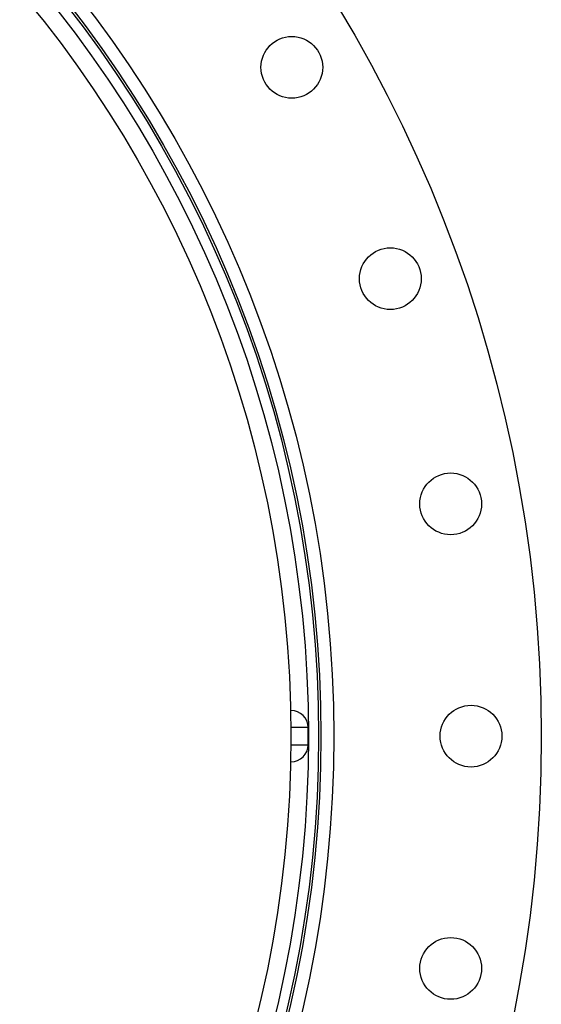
# Model space of a CAD drawing. Header units: millimetres. Extents: x 1225 to 2867, y 1179 to 2821.
# Tile 20 of 21: x 2562 to 2867, y 1844 to 2418. Entities that reach past the tile are written whole.
import ezdxf

# ---------------------------------------------------------------- set-up
doc = ezdxf.new("R2010")
doc.units = ezdxf.units.MM

msp = doc.modelspace()

# ---------------------------------------------------------------- linework, layer by layer
at = {"color": 7, "linetype": 'Continuous', "lineweight": 25}
for p, q in [((2720.37, 2015), (2720.54, 2015)), ((2730.54, 1995), (2730.54, 2005)), ((2720.54, 1985), (2720.37, 1985))]:
    msp.add_line(p, q, dxfattribs=at)
at = {"color": 1, "linetype": 'Continuous', "lineweight": 25}
for p, q in [((2730.54, 2005), (2720.52, 2005)), ((2720.52, 1995), (2730.54, 1995))]:
    msp.add_line(p, q, dxfattribs=at)
at = {"color": 7, "linetype": 'Continuous', "lineweight": 25}
for centre, radius in [((2045.54, 2000), 821), ((2045.54, 2000), 700), ((2045.54, 2000), 692.5), ((2045.54, 2000), 691.15), ((2045.54, 2000), 685.19), ((2045.54, 2000), 675), ((2721.04, 2390), 18), ((2778.5, 2266.78), 18), ((2813.69, 2135.45), 18), ((2825.54, 2000), 18), ((2813.69, 1864.55), 18)]:
    msp.add_circle(centre, radius, dxfattribs=at)
for centre, start, end in [((2720.54, 2005), 0, 90), ((2720.54, 1995), 270, 0)]:
    msp.add_arc(centre, 10, start, end, dxfattribs=at)

doc.saveas('drawing.dxf')
